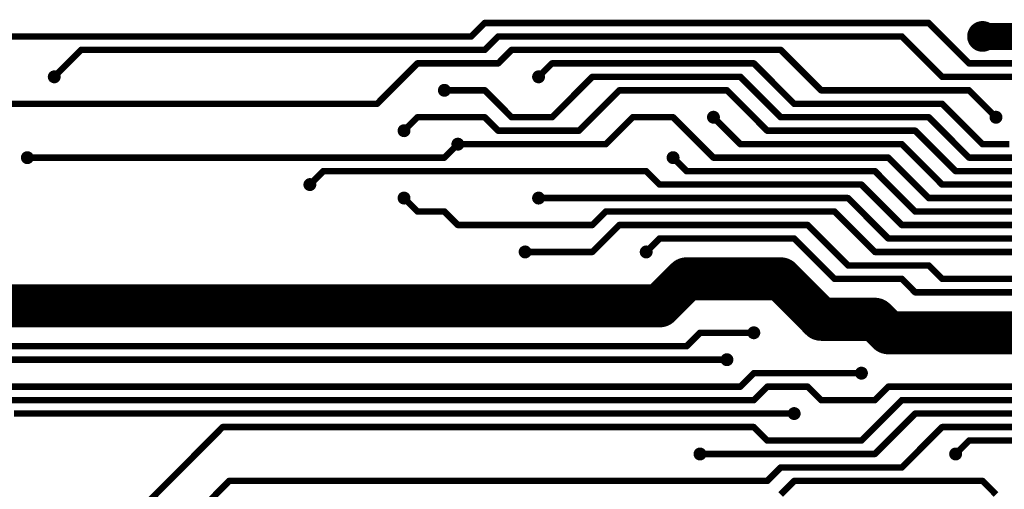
# Model space of a CAD drawing. Extents: x 0.24 to 7.39, y 0.21 to 4.62.
# Tile 5 of 33: x 1.81 to 3.64, y 2.28 to 3.15. Entities that reach past the tile are written whole.
import ezdxf

# ---------------------------------------------------------------- set-up
doc = ezdxf.new("R2010")
doc.units = 0

msp = doc.modelspace()

# ---------------------------------------------------------------- linework, layer by layer
at = {"layer": 'TOP'}
for points, const_width in [([(2.671, 3.146), (2.646, 3.121)], 0.012), ([(3.496, 3.146), (2.671, 3.146)], 0.012), ([(3.571, 3.071), (3.496, 3.146)], 0.012), ([(3.596, 3.121), (3.771, 3.121)], 0.05), ([(2.646, 3.121), (1.071, 3.121)], 0.012), ([(2.671, 3.096), (2.696, 3.121)], 0.012), ([(2.696, 3.121), (3.446, 3.121)], 0.012), ([(3.446, 3.121), (3.521, 3.046)], 0.012), ([(1.871, 3.046), (1.921, 3.096)], 0.012), ([(1.921, 3.096), (2.671, 3.096)], 0.012), ([(2.696, 3.071), (2.721, 3.096)], 0.012), ([(2.721, 3.096), (3.221, 3.096)], 0.012), ([(3.221, 3.096), (3.296, 3.021)], 0.012), ([(2.471, 2.996), (2.546, 3.071)], 0.012), ([(2.546, 3.071), (2.696, 3.071)], 0.012), ([(2.796, 3.071), (2.771, 3.046)], 0.012), ([(3.171, 3.071), (2.796, 3.071)], 0.012), ([(3.246, 2.996), (3.171, 3.071)], 0.012), ([(3.721, 3.071), (3.571, 3.071)], 0.012), ([(2.871, 3.046), (2.796, 2.971)], 0.012), ([(3.146, 3.046), (2.871, 3.046)], 0.012), ([(3.221, 2.971), (3.146, 3.046)], 0.012), ([(3.521, 3.046), (3.671, 3.046)], 0.012), ([(2.671, 3.021), (2.596, 3.021)], 0.012), ([(2.721, 2.971), (2.671, 3.021)], 0.012), ([(2.921, 3.021), (2.846, 2.946)], 0.012), ([(3.121, 3.021), (2.921, 3.021)], 0.012), ([(3.196, 2.946), (3.121, 3.021)], 0.012), ([(3.296, 3.021), (3.571, 3.021)], 0.012), ([(3.571, 3.021), (3.621, 2.971)], 0.012), ([(0.971, 2.996), (2.471, 2.996)], 0.012), ([(3.521, 2.996), (3.246, 2.996)], 0.012), ([(3.596, 2.921), (3.521, 2.996)], 0.012), ([(2.546, 2.971), (2.521, 2.946)], 0.012), ([(2.671, 2.971), (2.546, 2.971)], 0.012), ([(2.696, 2.946), (2.671, 2.971)], 0.012), ([(2.796, 2.971), (2.721, 2.971)], 0.012), ([(2.896, 2.921), (2.946, 2.971)], 0.012), ([(2.946, 2.971), (3.021, 2.971)], 0.012), ([(3.021, 2.971), (3.096, 2.896)], 0.012), ([(3.096, 2.971), (3.146, 2.921)], 0.012), ([(3.496, 2.971), (3.221, 2.971)], 0.012), ([(3.571, 2.896), (3.496, 2.971)], 0.012), ([(2.846, 2.946), (2.696, 2.946)], 0.012), ([(3.471, 2.946), (3.196, 2.946)], 0.012), ([(3.546, 2.871), (3.471, 2.946)], 0.012), ([(2.621, 2.921), (2.596, 2.896)], 0.012), ([(2.596, 2.896), (2.621, 2.921)], 0.012), ([(2.621, 2.921), (2.896, 2.921)], 0.012), ([(3.146, 2.921), (3.446, 2.921)], 0.012), ([(3.446, 2.921), (3.521, 2.846)], 0.012), ([(3.646, 2.921), (3.596, 2.921)], 0.012), ([(2.596, 2.896), (1.821, 2.896)], 0.012), ([(1.821, 2.896), (2.596, 2.896)], 0.012), ([(3.021, 2.896), (3.046, 2.871)], 0.012), ([(3.096, 2.896), (3.421, 2.896)], 0.012), ([(3.421, 2.896), (3.496, 2.821)], 0.012), ([(3.721, 2.896), (3.571, 2.896)], 0.012), ([(2.346, 2.846), (2.371, 2.871)], 0.012), ([(2.371, 2.871), (2.971, 2.871)], 0.012), ([(2.971, 2.871), (2.996, 2.846)], 0.012), ([(3.046, 2.871), (3.396, 2.871)], 0.012), ([(3.396, 2.871), (3.471, 2.796)], 0.012), ([(3.746, 2.871), (3.546, 2.871)], 0.012), ([(2.996, 2.846), (3.371, 2.846)], 0.012), ([(3.371, 2.846), (3.446, 2.771)], 0.012), ([(3.521, 2.846), (3.896, 2.846)], 0.012), ([(2.521, 2.821), (2.546, 2.796)], 0.012), ([(2.771, 2.821), (3.346, 2.821)], 0.012), ([(3.346, 2.821), (3.421, 2.746)], 0.012), ([(3.496, 2.821), (3.921, 2.821)], 0.012), ([(2.546, 2.796), (2.596, 2.796)], 0.012), ([(2.596, 2.796), (2.621, 2.771)], 0.012), ([(2.871, 2.771), (2.896, 2.796)], 0.012), ([(2.896, 2.796), (3.321, 2.796)], 0.012), ([(3.321, 2.796), (3.396, 2.721)], 0.012), ([(3.471, 2.796), (3.946, 2.796)], 0.012), ([(2.621, 2.771), (2.871, 2.771)], 0.012), ([(2.871, 2.721), (2.921, 2.771)], 0.012), ([(2.921, 2.771), (3.271, 2.771)], 0.012), ([(3.271, 2.771), (3.346, 2.696)], 0.012), ([(3.446, 2.771), (3.971, 2.771)], 0.012), ([(2.971, 2.721), (2.996, 2.746)], 0.012), ([(2.996, 2.746), (3.246, 2.746)], 0.012), ([(3.246, 2.746), (3.321, 2.671)], 0.012), ([(3.421, 2.746), (3.996, 2.746)], 0.012), ([(2.746, 2.721), (2.871, 2.721)], 0.012), ([(3.396, 2.721), (4.021, 2.721)], 0.012), ([(3.046, 2.671), (2.996, 2.621)], 0.08), ([(3.221, 2.671), (3.046, 2.671)], 0.08), ([(3.296, 2.596), (3.221, 2.671)], 0.08), ([(3.346, 2.696), (3.496, 2.696)], 0.012), ([(3.496, 2.696), (3.521, 2.671)], 0.012), ([(3.321, 2.671), (3.446, 2.671)], 0.012), ([(3.446, 2.671), (3.471, 2.646)], 0.012), ([(3.521, 2.671), (4.246, 2.671)], 0.012), ([(2.996, 2.621), (1.721, 2.621)], 0.08), ([(3.396, 2.596), (3.296, 2.596)], 0.08), ([(3.421, 2.571), (3.396, 2.596)], 0.08), ([(3.471, 2.646), (4.196, 2.646)], 0.012), ([(4.146, 2.571), (3.421, 2.571)], 0.08), ([(3.046, 2.546), (3.071, 2.571)], 0.012), ([(3.071, 2.571), (3.171, 2.571)], 0.012), ([(1.621, 2.546), (3.046, 2.546)], 0.012), ([(3.121, 2.521), (1.596, 2.521)], 0.012), ([(3.146, 2.471), (3.171, 2.496)], 0.012), ([(3.171, 2.496), (3.371, 2.496)], 0.012), ([(1.571, 2.471), (3.146, 2.471)], 0.012), ([(3.196, 2.471), (3.171, 2.446)], 0.012), ([(3.271, 2.471), (3.196, 2.471)], 0.012), ([(3.296, 2.446), (3.271, 2.471)], 0.012), ([(3.421, 2.471), (3.396, 2.446)], 0.012), ([(4.146, 2.471), (3.421, 2.471)], 0.012), ([(3.171, 2.446), (1.471, 2.446)], 0.012), ([(3.396, 2.446), (3.296, 2.446)], 0.012), ([(3.446, 2.446), (3.371, 2.371)], 0.012), ([(4.171, 2.446), (3.446, 2.446)], 0.012), ([(1.796, 2.421), (3.246, 2.421)], 0.012), ([(3.396, 2.346), (3.471, 2.421)], 0.012), ([(3.471, 2.421), (4.221, 2.421)], 0.012), ([(2.184, 2.396), (1.933, 2.144)], 0.012), ([(3.171, 2.396), (2.184, 2.396)], 0.012), ([(3.196, 2.371), (3.171, 2.396)], 0.012), ([(3.446, 2.321), (3.521, 2.396)], 0.012), ([(3.521, 2.396), (4.271, 2.396)], 0.012), ([(3.371, 2.371), (3.196, 2.371)], 0.012), ([(3.571, 2.371), (3.546, 2.346)], 0.012), ([(4.121, 2.371), (3.571, 2.371)], 0.012), ([(3.071, 2.346), (3.396, 2.346)], 0.012), ([(3.196, 2.296), (3.221, 2.321)], 0.012), ([(3.221, 2.321), (3.446, 2.321)], 0.012), ([(2.091, 2.19), (2.196, 2.296)], 0.012), ([(2.196, 2.296), (3.196, 2.296)], 0.012), ([(3.246, 2.296), (3.221, 2.271)], 0.012), ([(3.596, 2.296), (3.246, 2.296)], 0.012), ([(3.621, 2.271), (3.596, 2.296)], 0.012)]:
    msp.add_lwpolyline(points, dxfattribs=dict(at, const_width=const_width))
for points, const_width in [([(2.668, 3.146, 1), (2.674, 3.146, 1)], 0.006), ([(2.668, 3.146, 1), (2.674, 3.146, 1)], 0.006), ([(3.493, 3.146, 1), (3.499, 3.146, 1)], 0.006), ([(3.493, 3.146, 1), (3.499, 3.146, 1)], 0.006), ([(3.582, 3.121, 1), (3.61, 3.121, 1)], 0.029), ([(3.5835, 3.121, 1), (3.6085, 3.121, 1)], 0.025), ([(2.643, 3.121, 1), (2.649, 3.121, 1)], 0.006), ([(2.643, 3.121, 1), (2.649, 3.121, 1)], 0.006), ([(2.693, 3.121, 1), (2.699, 3.121, 1)], 0.006), ([(2.693, 3.121, 1), (2.699, 3.121, 1)], 0.006), ([(3.443, 3.121, 1), (3.449, 3.121, 1)], 0.006), ([(3.443, 3.121, 1), (3.449, 3.121, 1)], 0.006), ([(1.918, 3.096, 1), (1.924, 3.096, 1)], 0.006), ([(1.918, 3.096, 1), (1.924, 3.096, 1)], 0.006), ([(2.668, 3.096, 1), (2.674, 3.096, 1)], 0.006), ([(2.668, 3.096, 1), (2.674, 3.096, 1)], 0.006), ([(2.718, 3.096, 1), (2.724, 3.096, 1)], 0.006), ([(2.718, 3.096, 1), (2.724, 3.096, 1)], 0.006), ([(3.218, 3.096, 1), (3.224, 3.096, 1)], 0.006), ([(3.218, 3.096, 1), (3.224, 3.096, 1)], 0.006), ([(2.543, 3.071, 1), (2.549, 3.071, 1)], 0.006), ([(2.543, 3.071, 1), (2.549, 3.071, 1)], 0.006), ([(2.693, 3.071, 1), (2.699, 3.071, 1)], 0.006), ([(2.693, 3.071, 1), (2.699, 3.071, 1)], 0.006), ([(2.793, 3.071, 1), (2.799, 3.071, 1)], 0.006), ([(2.793, 3.071, 1), (2.799, 3.071, 1)], 0.006), ([(3.168, 3.071, 1), (3.174, 3.071, 1)], 0.006), ([(3.168, 3.071, 1), (3.174, 3.071, 1)], 0.006), ([(3.568, 3.071, 1), (3.574, 3.071, 1)], 0.006), ([(3.568, 3.071, 1), (3.574, 3.071, 1)], 0.006), ([(1.865, 3.046, 1), (1.877, 3.046, 1)], 0.012), ([(2.765, 3.046, 1), (2.777, 3.046, 1)], 0.012), ([(1.868, 3.046, 1), (1.874, 3.046, 1)], 0.006), ([(2.768, 3.046, 1), (2.774, 3.046, 1)], 0.006), ([(2.868, 3.046, 1), (2.874, 3.046, 1)], 0.006), ([(2.868, 3.046, 1), (2.874, 3.046, 1)], 0.006), ([(3.143, 3.046, 1), (3.149, 3.046, 1)], 0.006), ([(3.143, 3.046, 1), (3.149, 3.046, 1)], 0.006), ([(3.518, 3.046, 1), (3.524, 3.046, 1)], 0.006), ([(3.518, 3.046, 1), (3.524, 3.046, 1)], 0.006), ([(2.59, 3.021, 1), (2.602, 3.021, 1)], 0.012), ([(2.593, 3.021, 1), (2.599, 3.021, 1)], 0.006), ([(2.668, 3.021, 1), (2.674, 3.021, 1)], 0.006), ([(2.668, 3.021, 1), (2.674, 3.021, 1)], 0.006), ([(2.918, 3.021, 1), (2.924, 3.021, 1)], 0.006), ([(2.918, 3.021, 1), (2.924, 3.021, 1)], 0.006), ([(3.118, 3.021, 1), (3.124, 3.021, 1)], 0.006), ([(3.118, 3.021, 1), (3.124, 3.021, 1)], 0.006), ([(3.293, 3.021, 1), (3.299, 3.021, 1)], 0.006), ([(3.293, 3.021, 1), (3.299, 3.021, 1)], 0.006), ([(3.568, 3.021, 1), (3.574, 3.021, 1)], 0.006), ([(3.568, 3.021, 1), (3.574, 3.021, 1)], 0.006), ([(2.468, 2.996, 1), (2.474, 2.996, 1)], 0.006), ([(2.468, 2.996, 1), (2.474, 2.996, 1)], 0.006), ([(3.243, 2.996, 1), (3.249, 2.996, 1)], 0.006), ([(3.243, 2.996, 1), (3.249, 2.996, 1)], 0.006), ([(3.518, 2.996, 1), (3.524, 2.996, 1)], 0.006), ([(3.518, 2.996, 1), (3.524, 2.996, 1)], 0.006), ([(3.09, 2.971, 1), (3.102, 2.971, 1)], 0.012), ([(3.615, 2.971, 1), (3.627, 2.971, 1)], 0.012), ([(2.543, 2.971, 1), (2.549, 2.971, 1)], 0.006), ([(2.543, 2.971, 1), (2.549, 2.971, 1)], 0.006), ([(2.668, 2.971, 1), (2.674, 2.971, 1)], 0.006), ([(2.668, 2.971, 1), (2.674, 2.971, 1)], 0.006), ([(2.718, 2.971, 1), (2.724, 2.971, 1)], 0.006), ([(2.718, 2.971, 1), (2.724, 2.971, 1)], 0.006), ([(2.793, 2.971, 1), (2.799, 2.971, 1)], 0.006), ([(2.793, 2.971, 1), (2.799, 2.971, 1)], 0.006), ([(2.943, 2.971, 1), (2.949, 2.971, 1)], 0.006), ([(2.943, 2.971, 1), (2.949, 2.971, 1)], 0.006), ([(3.018, 2.971, 1), (3.024, 2.971, 1)], 0.006), ([(3.018, 2.971, 1), (3.024, 2.971, 1)], 0.006), ([(3.093, 2.971, 1), (3.099, 2.971, 1)], 0.006), ([(3.218, 2.971, 1), (3.224, 2.971, 1)], 0.006), ([(3.218, 2.971, 1), (3.224, 2.971, 1)], 0.006), ([(3.493, 2.971, 1), (3.499, 2.971, 1)], 0.006), ([(3.493, 2.971, 1), (3.499, 2.971, 1)], 0.006), ([(3.618, 2.971, 1), (3.624, 2.971, 1)], 0.006), ([(2.515, 2.946, 1), (2.527, 2.946, 1)], 0.012), ([(2.518, 2.946, 1), (2.524, 2.946, 1)], 0.006), ([(2.693, 2.946, 1), (2.699, 2.946, 1)], 0.006), ([(2.693, 2.946, 1), (2.699, 2.946, 1)], 0.006), ([(2.843, 2.946, 1), (2.849, 2.946, 1)], 0.006), ([(2.843, 2.946, 1), (2.849, 2.946, 1)], 0.006), ([(3.193, 2.946, 1), (3.199, 2.946, 1)], 0.006), ([(3.193, 2.946, 1), (3.199, 2.946, 1)], 0.006), ([(3.468, 2.946, 1), (3.474, 2.946, 1)], 0.006), ([(3.468, 2.946, 1), (3.474, 2.946, 1)], 0.006), ([(2.615, 2.921, 1), (2.627, 2.921, 1)], 0.012), ([(2.618, 2.921, 1), (2.624, 2.921, 1)], 0.006), ([(2.618, 2.921, 1), (2.624, 2.921, 1)], 0.006), ([(2.618, 2.921, 1), (2.624, 2.921, 1)], 0.006), ([(2.893, 2.921, 1), (2.899, 2.921, 1)], 0.006), ([(2.893, 2.921, 1), (2.899, 2.921, 1)], 0.006), ([(3.143, 2.921, 1), (3.149, 2.921, 1)], 0.006), ([(3.143, 2.921, 1), (3.149, 2.921, 1)], 0.006), ([(3.443, 2.921, 1), (3.449, 2.921, 1)], 0.006), ([(3.443, 2.921, 1), (3.449, 2.921, 1)], 0.006), ([(3.593, 2.921, 1), (3.599, 2.921, 1)], 0.006), ([(3.593, 2.921, 1), (3.599, 2.921, 1)], 0.006), ([(1.815, 2.896, 1), (1.827, 2.896, 1)], 0.012), ([(1.815, 2.896, 1), (1.827, 2.896, 1)], 0.012), ([(1.818, 2.896, 1), (1.824, 2.896, 1)], 0.006), ([(1.818, 2.896, 1), (1.824, 2.896, 1)], 0.006), ([(2.593, 2.896, 1), (2.599, 2.896, 1)], 0.006), ([(2.593, 2.896, 1), (2.599, 2.896, 1)], 0.006), ([(2.593, 2.896, 1), (2.599, 2.896, 1)], 0.006), ([(2.593, 2.896, 1), (2.599, 2.896, 1)], 0.006), ([(3.015, 2.896, 1), (3.027, 2.896, 1)], 0.012), ([(3.018, 2.896, 1), (3.024, 2.896, 1)], 0.006), ([(3.093, 2.896, 1), (3.099, 2.896, 1)], 0.006), ([(3.093, 2.896, 1), (3.099, 2.896, 1)], 0.006), ([(3.418, 2.896, 1), (3.424, 2.896, 1)], 0.006), ([(3.418, 2.896, 1), (3.424, 2.896, 1)], 0.006), ([(3.568, 2.896, 1), (3.574, 2.896, 1)], 0.006), ([(3.568, 2.896, 1), (3.574, 2.896, 1)], 0.006), ([(2.368, 2.871, 1), (2.374, 2.871, 1)], 0.006), ([(2.368, 2.871, 1), (2.374, 2.871, 1)], 0.006), ([(2.968, 2.871, 1), (2.974, 2.871, 1)], 0.006), ([(2.968, 2.871, 1), (2.974, 2.871, 1)], 0.006), ([(3.043, 2.871, 1), (3.049, 2.871, 1)], 0.006), ([(3.043, 2.871, 1), (3.049, 2.871, 1)], 0.006), ([(3.393, 2.871, 1), (3.399, 2.871, 1)], 0.006), ([(3.393, 2.871, 1), (3.399, 2.871, 1)], 0.006), ([(3.543, 2.871, 1), (3.549, 2.871, 1)], 0.006), ([(3.543, 2.871, 1), (3.549, 2.871, 1)], 0.006), ([(2.34, 2.846, 1), (2.352, 2.846, 1)], 0.012), ([(2.343, 2.846, 1), (2.349, 2.846, 1)], 0.006), ([(2.993, 2.846, 1), (2.999, 2.846, 1)], 0.006), ([(2.993, 2.846, 1), (2.999, 2.846, 1)], 0.006), ([(3.368, 2.846, 1), (3.374, 2.846, 1)], 0.006), ([(3.368, 2.846, 1), (3.374, 2.846, 1)], 0.006), ([(3.518, 2.846, 1), (3.524, 2.846, 1)], 0.006), ([(3.518, 2.846, 1), (3.524, 2.846, 1)], 0.006), ([(2.515, 2.821, 1), (2.527, 2.821, 1)], 0.012), ([(2.518, 2.821, 1), (2.524, 2.821, 1)], 0.006), ([(2.765, 2.821, 1), (2.777, 2.821, 1)], 0.012), ([(2.768, 2.821, 1), (2.774, 2.821, 1)], 0.006), ([(3.343, 2.821, 1), (3.349, 2.821, 1)], 0.006), ([(3.343, 2.821, 1), (3.349, 2.821, 1)], 0.006), ([(3.493, 2.821, 1), (3.499, 2.821, 1)], 0.006), ([(3.493, 2.821, 1), (3.499, 2.821, 1)], 0.006), ([(2.543, 2.796, 1), (2.549, 2.796, 1)], 0.006), ([(2.543, 2.796, 1), (2.549, 2.796, 1)], 0.006), ([(2.593, 2.796, 1), (2.599, 2.796, 1)], 0.006), ([(2.593, 2.796, 1), (2.599, 2.796, 1)], 0.006), ([(2.893, 2.796, 1), (2.899, 2.796, 1)], 0.006), ([(2.893, 2.796, 1), (2.899, 2.796, 1)], 0.006), ([(3.318, 2.796, 1), (3.324, 2.796, 1)], 0.006), ([(3.318, 2.796, 1), (3.324, 2.796, 1)], 0.006), ([(3.468, 2.796, 1), (3.474, 2.796, 1)], 0.006), ([(3.468, 2.796, 1), (3.474, 2.796, 1)], 0.006), ([(2.618, 2.771, 1), (2.624, 2.771, 1)], 0.006), ([(2.618, 2.771, 1), (2.624, 2.771, 1)], 0.006), ([(2.868, 2.771, 1), (2.874, 2.771, 1)], 0.006), ([(2.868, 2.771, 1), (2.874, 2.771, 1)], 0.006), ([(2.918, 2.771, 1), (2.924, 2.771, 1)], 0.006), ([(2.918, 2.771, 1), (2.924, 2.771, 1)], 0.006), ([(3.268, 2.771, 1), (3.274, 2.771, 1)], 0.006), ([(3.268, 2.771, 1), (3.274, 2.771, 1)], 0.006), ([(3.443, 2.771, 1), (3.449, 2.771, 1)], 0.006), ([(3.443, 2.771, 1), (3.449, 2.771, 1)], 0.006), ([(2.993, 2.746, 1), (2.999, 2.746, 1)], 0.006), ([(2.993, 2.746, 1), (2.999, 2.746, 1)], 0.006), ([(3.243, 2.746, 1), (3.249, 2.746, 1)], 0.006), ([(3.243, 2.746, 1), (3.249, 2.746, 1)], 0.006), ([(3.418, 2.746, 1), (3.424, 2.746, 1)], 0.006), ([(3.418, 2.746, 1), (3.424, 2.746, 1)], 0.006), ([(2.74, 2.721, 1), (2.752, 2.721, 1)], 0.012), ([(2.743, 2.721, 1), (2.749, 2.721, 1)], 0.006), ([(2.868, 2.721, 1), (2.874, 2.721, 1)], 0.006), ([(2.868, 2.721, 1), (2.874, 2.721, 1)], 0.006), ([(2.965, 2.721, 1), (2.977, 2.721, 1)], 0.012), ([(2.968, 2.721, 1), (2.974, 2.721, 1)], 0.006), ([(3.393, 2.721, 1), (3.399, 2.721, 1)], 0.006), ([(3.393, 2.721, 1), (3.399, 2.721, 1)], 0.006), ([(3.026, 2.671, 1), (3.066, 2.671, 1)], 0.04), ([(3.026, 2.671, 1), (3.066, 2.671, 1)], 0.04), ([(3.201, 2.671, 1), (3.241, 2.671, 1)], 0.04), ([(3.201, 2.671, 1), (3.241, 2.671, 1)], 0.04), ([(3.343, 2.696, 1), (3.349, 2.696, 1)], 0.006), ([(3.343, 2.696, 1), (3.349, 2.696, 1)], 0.006), ([(3.493, 2.696, 1), (3.499, 2.696, 1)], 0.006), ([(3.493, 2.696, 1), (3.499, 2.696, 1)], 0.006), ([(3.318, 2.671, 1), (3.324, 2.671, 1)], 0.006), ([(3.318, 2.671, 1), (3.324, 2.671, 1)], 0.006), ([(3.443, 2.671, 1), (3.449, 2.671, 1)], 0.006), ([(3.443, 2.671, 1), (3.449, 2.671, 1)], 0.006), ([(3.518, 2.671, 1), (3.524, 2.671, 1)], 0.006), ([(3.518, 2.671, 1), (3.524, 2.671, 1)], 0.006), ([(2.976, 2.621, 1), (3.016, 2.621, 1)], 0.04), ([(2.976, 2.621, 1), (3.016, 2.621, 1)], 0.04), ([(3.276, 2.596, 1), (3.316, 2.596, 1)], 0.04), ([(3.276, 2.596, 1), (3.316, 2.596, 1)], 0.04), ([(3.376, 2.596, 1), (3.416, 2.596, 1)], 0.04), ([(3.376, 2.596, 1), (3.416, 2.596, 1)], 0.04), ([(3.468, 2.646, 1), (3.474, 2.646, 1)], 0.006), ([(3.468, 2.646, 1), (3.474, 2.646, 1)], 0.006), ([(3.401, 2.571, 1), (3.441, 2.571, 1)], 0.04), ([(3.401, 2.571, 1), (3.441, 2.571, 1)], 0.04), ([(3.165, 2.571, 1), (3.177, 2.571, 1)], 0.012), ([(3.068, 2.571, 1), (3.074, 2.571, 1)], 0.006), ([(3.068, 2.571, 1), (3.074, 2.571, 1)], 0.006), ([(3.168, 2.571, 1), (3.174, 2.571, 1)], 0.006), ([(3.043, 2.546, 1), (3.049, 2.546, 1)], 0.006), ([(3.043, 2.546, 1), (3.049, 2.546, 1)], 0.006), ([(3.115, 2.521, 1), (3.127, 2.521, 1)], 0.012), ([(3.118, 2.521, 1), (3.124, 2.521, 1)], 0.006), ([(3.365, 2.496, 1), (3.377, 2.496, 1)], 0.012), ([(3.168, 2.496, 1), (3.174, 2.496, 1)], 0.006), ([(3.168, 2.496, 1), (3.174, 2.496, 1)], 0.006), ([(3.368, 2.496, 1), (3.374, 2.496, 1)], 0.006), ([(3.143, 2.471, 1), (3.149, 2.471, 1)], 0.006), ([(3.143, 2.471, 1), (3.149, 2.471, 1)], 0.006), ([(3.193, 2.471, 1), (3.199, 2.471, 1)], 0.006), ([(3.193, 2.471, 1), (3.199, 2.471, 1)], 0.006), ([(3.268, 2.471, 1), (3.274, 2.471, 1)], 0.006), ([(3.268, 2.471, 1), (3.274, 2.471, 1)], 0.006), ([(3.418, 2.471, 1), (3.424, 2.471, 1)], 0.006), ([(3.418, 2.471, 1), (3.424, 2.471, 1)], 0.006), ([(3.168, 2.446, 1), (3.174, 2.446, 1)], 0.006), ([(3.168, 2.446, 1), (3.174, 2.446, 1)], 0.006), ([(3.293, 2.446, 1), (3.299, 2.446, 1)], 0.006), ([(3.293, 2.446, 1), (3.299, 2.446, 1)], 0.006), ([(3.393, 2.446, 1), (3.399, 2.446, 1)], 0.006), ([(3.393, 2.446, 1), (3.399, 2.446, 1)], 0.006), ([(3.443, 2.446, 1), (3.449, 2.446, 1)], 0.006), ([(3.443, 2.446, 1), (3.449, 2.446, 1)], 0.006), ([(3.24, 2.421, 1), (3.252, 2.421, 1)], 0.012), ([(3.243, 2.421, 1), (3.249, 2.421, 1)], 0.006), ([(3.468, 2.421, 1), (3.474, 2.421, 1)], 0.006), ([(3.468, 2.421, 1), (3.474, 2.421, 1)], 0.006), ([(2.181, 2.396, 1), (2.187, 2.396, 1)], 0.006), ([(2.181, 2.396, 1), (2.187, 2.396, 1)], 0.006), ([(3.168, 2.396, 1), (3.174, 2.396, 1)], 0.006), ([(3.168, 2.396, 1), (3.174, 2.396, 1)], 0.006), ([(3.518, 2.396, 1), (3.524, 2.396, 1)], 0.006), ([(3.518, 2.396, 1), (3.524, 2.396, 1)], 0.006), ([(3.193, 2.371, 1), (3.199, 2.371, 1)], 0.006), ([(3.193, 2.371, 1), (3.199, 2.371, 1)], 0.006), ([(3.368, 2.371, 1), (3.374, 2.371, 1)], 0.006), ([(3.368, 2.371, 1), (3.374, 2.371, 1)], 0.006), ([(3.568, 2.371, 1), (3.574, 2.371, 1)], 0.006), ([(3.568, 2.371, 1), (3.574, 2.371, 1)], 0.006), ([(3.065, 2.346, 1), (3.077, 2.346, 1)], 0.012), ([(3.068, 2.346, 1), (3.074, 2.346, 1)], 0.006), ([(3.393, 2.346, 1), (3.399, 2.346, 1)], 0.006), ([(3.393, 2.346, 1), (3.399, 2.346, 1)], 0.006), ([(3.54, 2.346, 1), (3.552, 2.346, 1)], 0.012), ([(3.543, 2.346, 1), (3.549, 2.346, 1)], 0.006), ([(3.218, 2.321, 1), (3.224, 2.321, 1)], 0.006), ([(3.218, 2.321, 1), (3.224, 2.321, 1)], 0.006), ([(3.443, 2.321, 1), (3.449, 2.321, 1)], 0.006), ([(3.443, 2.321, 1), (3.449, 2.321, 1)], 0.006), ([(2.193, 2.296, 1), (2.199, 2.296, 1)], 0.006), ([(2.193, 2.296, 1), (2.199, 2.296, 1)], 0.006), ([(3.193, 2.296, 1), (3.199, 2.296, 1)], 0.006), ([(3.193, 2.296, 1), (3.199, 2.296, 1)], 0.006), ([(3.243, 2.296, 1), (3.249, 2.296, 1)], 0.006), ([(3.243, 2.296, 1), (3.249, 2.296, 1)], 0.006), ([(3.593, 2.296, 1), (3.599, 2.296, 1)], 0.006), ([(3.593, 2.296, 1), (3.599, 2.296, 1)], 0.006)]:
    msp.add_lwpolyline(points, format="xyb", close=True, dxfattribs=dict(at, const_width=const_width))

doc.saveas('drawing.dxf')
